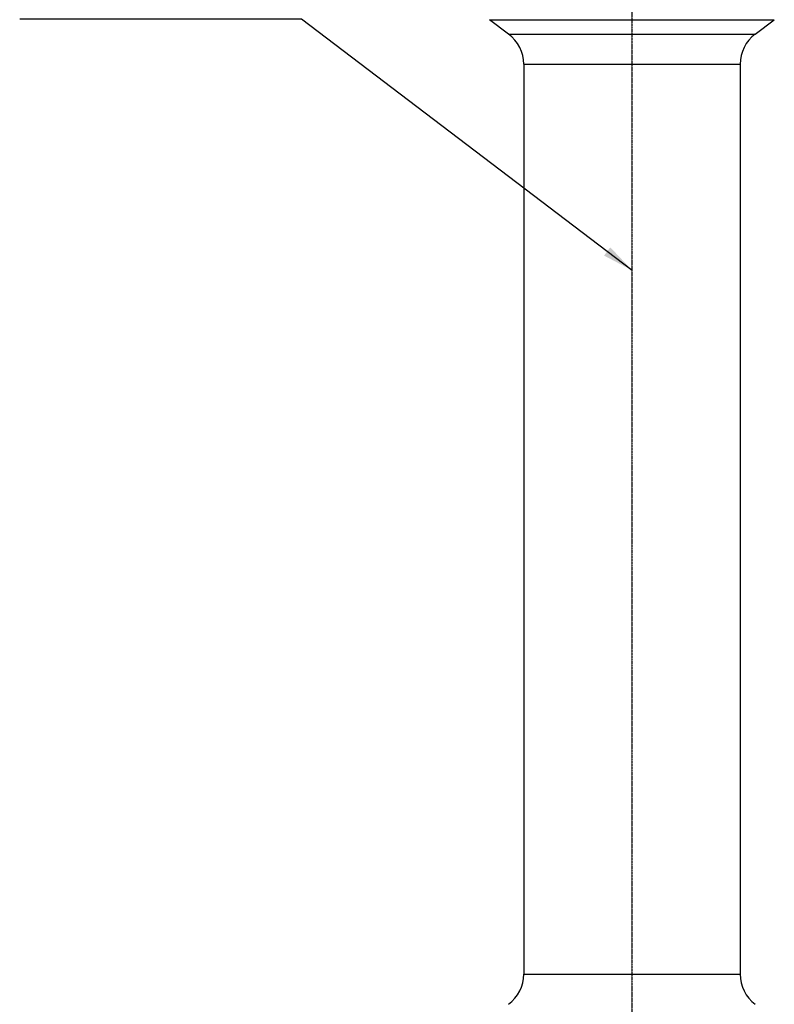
# Model space of a CAD drawing. Header units: millimetres. Extents: x 0 to 4378, y 0 to 2397.
# Tile 148 of 256: x 511 to 811, y 760 to 1151. Entities that reach past the tile are written whole.
import ezdxf

# ---------------------------------------------------------------- set-up
doc = ezdxf.new("R2010")
doc.units = ezdxf.units.MM
doc.header["$LTSCALE"] = 0.2
doc.linetypes.add('CENTER2', pattern=[1.125, 0.75, -0.125, 0.125, -0.125])
doc.layers.add('02_Center Line', color=1, linetype='CENTER2')
doc.styles.add('Rainbow-5.0 Style', font='malgunsl.ttf')
doc.dimstyles.new('Rainbow-5.0 Style', dxfattribs={"dimtxt": 4.5, "dimasz": 2.5, "dimexe": 1, "dimexo": 1, "dimgap": 1, "dimtad": 1, "dimdsep": 46, "dimtxsty": 'Rainbow-5.0 Style', "dimcen": 0, "dimclrd": 251, "dimclre": 251, "dimclrt": 7, "dimazin": 3, "dimtp": 0.1, "dimtm": 0.1, "dimtfac": 0.61, "dimtmove": 0, "dimatfit": 3, "dimfxl": 1, "dimlwd": -1, "dimlwe": -1, "dimarcsym": 1})

# ---------------------------------------------------------------- blocks, each defined once
blk = doc.blocks.new('Blk$A14R2-0W24V')
for p, q in [((-56.6, 651.1), (56.6, 651.1)), ((-49, 645.4), (-56.6, 651.1)), ((49, 645.4), (56.6, 651.1)), ((-49, 645.4), (49, 645.4)), ((-43, 633.4), (43, 633.4)), ((-43, 633.4), (-43, 271.9)), ((43, 633.4), (43, 271.9)), ((-43, 271.9), (43, 271.9))]:
    blk.add_line(p, q)
for centre, start, end in [((-58, 633.4), 0, 53.1301), ((58, 633.4), 126.8699, 180), ((-58, 271.9), 306.8699, 0), ((58, 271.9), 180, 233.1301)]:
    blk.add_arc(centre, 15, start, end)
at = {"layer": '02_Center Line'}
blk.add_line((0, 1421.78), (0, -11), dxfattribs=at)

msp = doc.modelspace()

# ---------------------------------------------------------------- block references
msp.add_blockref('Blk$A14R2-0W24V', (754.283, 499.915))

# ---------------------------------------------------------------- leaders
at = {"annotation_type": 0, "has_hookline": 1, "hookline_direction": 1, "text_width": 94.488}
msp.add_leader([(754.413, 1051.379), (622.958, 1151.21), (610.458, 1151.21)], dimstyle='Rainbow-5.0 Style', override={"dimscale": 5, "dimgap": 1, "dimtad": 1}, dxfattribs=at)

doc.saveas('drawing.dxf')
